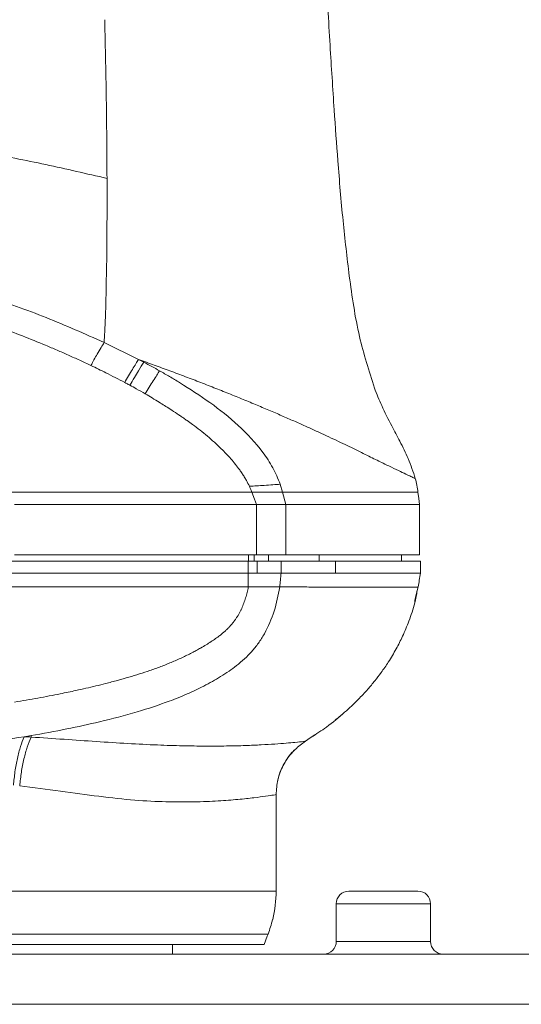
# Model space of a CAD drawing. Header units: millimetres. Extents: x -33 to 2421, y -2345 to -563.
# Tile 24 of 31: x 628 to 707, y -1211 to -1055. Entities that reach past the tile are written whole.
import ezdxf

# ---------------------------------------------------------------- set-up
doc = ezdxf.new("R2010")
doc.units = ezdxf.units.MM
doc.header["$LTSCALE"] = 0.3175
doc.layers.add('1轮廓实线层', color=7, linetype='Continuous', lineweight=18)

msp = doc.modelspace()

# ---------------------------------------------------------------- linework, layer by layer
at = {"layer": '1轮廓实线层', "lineweight": 18}
for p, q in [((640.9741, -1106.1878), (646.4453, -1108.8927)), ((669.3722, -1129.9973), (669.0036, -1128.7489)), ((664.4735, -1129.9973), (625.9777, -1129.9973)), ((669.3722, -1129.9973), (669.8682, -1131.9973)), ((665.1978, -1131.9973), (626.6936, -1131.9973)), ((665.1978, -1139.9973), (665.1978, -1131.9973)), ((669.8683, -1139.9973), (669.8683, -1131.9973)), ((691.176, -1139.9973), (691.176, -1131.9973)), ((665.1978, -1139.9973), (626.6936, -1139.9973)), ((663.9515, -1139.9973), (663.9515, -1140.9973)), ((664.848, -1139.9973), (664.848, -1140.9973)), ((667.1374, -1139.9973), (667.1374, -1140.9973)), ((675.2059, -1139.9973), (675.2059, -1140.9973)), ((688.3063, -1139.9973), (688.3063, -1140.9973)), ((626.1468, -1140.9973), (663.9067, -1140.9973)), ((663.9067, -1140.9973), (663.9067, -1142.8973)), ((663.9067, -1140.9973), (665.3085, -1140.9973)), ((665.3085, -1140.9973), (665.3085, -1142.8973)), ((669.1443, -1140.9973), (669.1443, -1142.8973)), ((677.815, -1140.9973), (677.815, -1142.8973)), ((691.3063, -1140.9973), (691.3063, -1142.8973)), ((663.9067, -1142.8973), (665.3085, -1142.8973)), ((663.9068, -1142.8974), (663.912, -1145.0974)), ((663.9118, -1145.0974), (664.3163, -1145.0973)), ((664.3163, -1145.0973), (665.0394, -1145.0974)), ((668.0549, -1145.0973), (668.6864, -1145.0973)), ((668.6864, -1145.0973), (668.9112, -1145.0972)), ((690.9587, -1145.09), (690.7534, -1145.8855)), ((678.7619, -1165.4288), (678.2312, -1165.9034)), ((678.2312, -1165.9034), (677.7398, -1166.2571)), ((673.9253, -1169.0164), (674.5303, -1168.6087)), ((629.3429, -1168.7456), (628.2538, -1168.9281)), ((629.3433, -1168.7455), (629.3726, -1168.9837)), ((673.0145, -1169.6299), (673.9254, -1169.0163)), ((673.6235, -1169.2196), (673.0391, -1169.6403)), ((673.6235, -1169.2196), (673.9253, -1169.0164)), ((668.3362, -1193.4708), (668.3362, -1178.1222)), ((564.0687, -1193.4708), (668.3362, -1193.4708)), ((679.9207, -1193.4973), (685.4207, -1193.4973)), ((685.4207, -1193.4973), (690.9207, -1193.4973)), ((677.9207, -1195.4973), (677.9207, -1201.4973)), ((685.4207, -1195.4973), (677.9207, -1195.4973)), ((692.9207, -1195.4973), (685.4207, -1195.4973)), ((692.9207, -1201.4973), (692.9207, -1195.4973)), ((667.7638, -1197.9973), (667.8172, -1197.9973)), ((667.076, -1200.3112), (564.994, -1200.3112)), ((677.9207, -1201.4973), (685.4207, -1201.4973)), ((685.4207, -1201.4973), (692.9207, -1201.4973)), ((666.4617, -1201.9973), (552.1561, -1201.9973)), ((651.8362, -1203.4973), (651.8362, -1201.9973)), ((608.5362, -1203.4973), (933.4593, -1203.4973)), ((933.3362, -1211.4973), (608.4131, -1211.4973))]:
    msp.add_line(p, q, dxfattribs=at)
for points in [[(664.4735, -1129.9973), (664.8791, -1131.1173), (665.1978, -1131.9973)], [(691.176, -1131.9973), (691.0441, -1130.9973), (690.9122, -1129.9973)], [(667.076, -1200.3112), (666.9432, -1200.6757), (666.4617, -1201.9973)]]:
    msp.add_lwpolyline(points, dxfattribs=at)
for centre, radius, start, end in [((648.3362, -1193.4708), 20, 346.919078, 0), ((679.9207, -1195.4973), 2, 90, 180), ((690.9207, -1195.4973), 2, 0, 90), ((675.9207, -1201.4973), 2, 270, 0), ((694.9207, -1201.4973), 2, 180, 270)]:
    msp.add_arc(centre, radius, start, end, dxfattribs=at)
for points, knots in [([(675.8629, -1040.5002), (675.988, -1042.7274), (676.3323, -1048.861), (676.697, -1054.9935), (676.9292, -1058.8992)], [0, 0, 0, 0, 32170.30967255, 88597.63012817, 88597.63012817, 88597.63012817, 88597.63012817]), ([(641.0706, -1054.8327), (641.1707, -1059.3186), (641.359, -1067.7619), (641.4093, -1076.1557), (641.4328, -1080.09)], [0, 0, 0, 0, 47056.07638505, 88569.96602351, 88569.96602351, 88569.96602351, 88569.96602351]), ([(676.9292, -1058.8992), (677.1401, -1062.3298), (677.517, -1068.4628), (677.9666, -1074.5909), (678.1647, -1077.2912)], [0, 0, 0, 0, 49484.3653548, 88467.38427385, 88467.38427385, 88467.38427385, 88467.38427385]), ([(621.8781, -1075.9176), (625.1529, -1076.5568), (631.6998, -1077.8346), (638.1893, -1079.3385), (641.4328, -1080.0901)], [0, 0, 0, 0, 44281.31724966, 88525.97681357, 88525.97681357, 88525.97681357, 88525.97681357]), ([(678.1647, -1077.2912), (678.4193, -1080.4691), (678.9098, -1086.5929), (679.638, -1092.6929), (679.9883, -1095.6273)], [0, 0, 0, 0, 45849.25013409, 88351.47133746, 88351.47133746, 88351.47133746, 88351.47133746]), ([(641.4328, -1080.0901), (641.4357, -1081.3186), (641.4414, -1083.7776), (641.4339, -1086.2101), (641.4302, -1087.4273)], [0, 0, 0, 0, 44204.24027374, 88472.26137207, 88472.26137207, 88472.26137207, 88472.26137207]), ([(640.9659, -1106.1841), (637.9065, -1104.8263), (631.7878, -1102.1107), (620.5103, -1098.13), (607.704, -1094.5062), (593.3887, -1091.3732), (582.4265, -1089.3855), (576.0615, -1088.3833), (574.3355, -1088.1115)], [0, 0, 0, 0, 32655.51340891, 65311.43956659, 116624.7584613, 162445.38263816, 208267.91071219, 225317.92616322, 225317.92616322, 225317.92616322, 225317.92616322]), ([(641.4302, -1087.4273), (641.4239, -1088.6505), (641.4113, -1091.0888), (641.3819, -1093.4556), (641.3673, -1094.6351)], [0, 0, 0, 0, 44358.3735518, 88426.97511902, 88426.97511902, 88426.97511902, 88426.97511902]), ([(641.3648, -1094.6405), (641.3383, -1095.5127), (641.2857, -1097.2439), (641.2727, -1098.8418), (641.2663, -1099.6346)], [0, 0, 0, 0, 44536.27342117, 88389.25852172, 88389.25852172, 88389.25852172, 88389.25852172]), ([(679.9883, -1095.6273), (680.4335, -1098.8552), (681.2685, -1104.9088), (683.1237, -1110.7292), (683.9897, -1113.4461)], [0, 0, 0, 0, 47045.02664223, 88229.5999654, 88229.5999654, 88229.5999654, 88229.5999654]), ([(641.2663, -1099.6346), (641.2583, -1099.8922), (641.2423, -1100.4066), (641.2277, -1100.8973), (641.2205, -1101.1422)], [0, 0, 0, 0, 44263.99812432, 88369.68780509, 88369.68780509, 88369.68780509, 88369.68780509]), ([(641.2205, -1101.1422), (641.2121, -1101.3838), (641.1954, -1101.8661), (641.1756, -1102.3232), (641.1657, -1102.5514)], [0, 0, 0, 0, 44250.9251643, 88360.75065929, 88360.75065929, 88360.75065929, 88360.75065929]), ([(641.1657, -1102.5514), (641.1575, -1102.7767), (641.1411, -1103.2266), (641.116, -1103.6518), (641.1035, -1103.8641)], [0, 0, 0, 0, 44252.93984914, 88352.444206, 88352.444206, 88352.444206, 88352.444206]), ([(631.6587, -1106.6386), (630.4404, -1106.1382), (628.004, -1105.1374), (625.5352, -1104.2191), (624.3008, -1103.7599)], [0, 0, 0, 0, 44189.05872423, 88377.58737689, 88377.58737689, 88377.58737689, 88377.58737689]), ([(641.1035, -1103.8641), (641.0964, -1104.0734), (641.0824, -1104.4908), (641.053, -1104.8853), (641.0384, -1105.082)], [0, 0, 0, 0, 44303.04785657, 88344.74457583, 88344.74457583, 88344.74457583, 88344.74457583]), ([(641.0406, -1105.0769), (641.0297, -1105.2656), (641.008, -1105.6419), (640.9853, -1106.0061), (640.974, -1106.1878)], [0, 0, 0, 0, 44285.15708415, 88337.74436941, 88337.74436941, 88337.74436941, 88337.74436941]), ([(635.2859, -1108.204), (634.684, -1107.9382), (633.4793, -1107.4061), (632.2658, -1106.8946), (631.6587, -1106.6386)], [0, 0, 0, 0, 44145.05823179, 88347.912738, 88347.912738, 88347.912738, 88347.912738]), ([(639.8662, -1108.052), (640.0905, -1107.6895), (640.5279, -1106.9824), (640.8278, -1106.4483), (640.974, -1106.188)], [0, 0, 0, 0, 45281.10150517, 88329.63586181, 88329.63586181, 88329.63586181, 88329.63586181]), ([(638.8761, -1109.8536), (638.2802, -1109.5733), (637.0883, -1109.0129), (635.8867, -1108.4736), (635.2859, -1108.204)], [0, 0, 0, 0, 44165.23710327, 88328.14026508, 88328.14026508, 88328.14026508, 88328.14026508]), ([(638.8761, -1109.8536), (639.0336, -1109.5417), (639.3518, -1108.9119), (639.6936, -1108.3405), (639.8662, -1108.052)], [0, 0, 0, 0, 43722.02641481, 88320.98898235, 88320.98898235, 88320.98898235, 88320.98898235]), ([(644.2446, -1112.551), (644.4449, -1112.1917), (644.8491, -1111.4667), (645.4662, -1110.4701), (646.0432, -1109.5602), (646.3135, -1109.1115), (646.4453, -1108.8927)], [0, 0, 0, 0, 39595.06942029, 79895.69599023, 119188.23272933, 156581.52333887, 156581.52333887, 156581.52333887, 156581.52333887]), ([(651.4545, -1110.7105), (650.625, -1110.4053), (648.9639, -1109.794), (647.2856, -1109.1936), (646.4452, -1108.8929)], [0, 0, 0, 0, 44086.00166094, 88291.61532144, 88291.61532144, 88291.61532144, 88291.61532144]), ([(646.4467, -1108.8898), (646.5882, -1108.9632), (646.8703, -1109.1096), (647.1514, -1109.2578), (647.2916, -1109.3316)], [0, 0, 0, 0, 44277.19444324, 88299.94244124, 88299.94244124, 88299.94244124, 88299.94244124]), ([(644.2446, -1112.551), (643.2546, -1112.0325), (641.4803, -1111.1031), (639.6744, -1110.2366), (638.8761, -1109.8536)], [0, 0, 0, 0, 49268.46889189, 88303.86948384, 88303.86948384, 88303.86948384, 88303.86948384]), ([(645.0712, -1112.9961), (645.5542, -1112.1791), (646.3987, -1110.7505), (647.0238, -1109.7572), (647.2914, -1109.332)], [0, 0, 0, 0, 50489.33541617, 88289.07226017, 88289.07226017, 88289.07226017, 88289.07226017]), ([(647.2916, -1109.3316), (647.7154, -1109.5568), (648.5573, -1110.0041), (649.3898, -1110.4686), (649.8033, -1110.6993)], [0, 0, 0, 0, 44441.70541513, 88288.97324128, 88288.97324128, 88288.97324128, 88288.97324128]), ([(649.8033, -1110.6993), (649.6644, -1110.9197), (649.3797, -1111.3717), (648.597, -1112.5968), (647.9572, -1113.6607), (647.5287, -1114.3733)], [0, 0, 0, 0, 27881.83997918, 57177.79827447, 116594.33799112, 116594.33799112, 116594.33799112, 116594.33799112]), ([(652.9834, -1112.5695), (652.458, -1112.2501), (651.407, -1111.6112), (650.3379, -1111.0032), (649.8033, -1110.6993)], [0, 0, 0, 0, 44137.02154174, 88273.16282623, 88273.16282623, 88273.16282623, 88273.16282623]), ([(656.3537, -1112.5625), (655.5445, -1112.2515), (653.9242, -1111.6288), (652.2783, -1111.0168), (651.4545, -1110.7105)], [0, 0, 0, 0, 44084.456165, 88266.79659902, 88266.79659902, 88266.79659902, 88266.79659902]), ([(645.0713, -1112.996), (644.9082, -1112.9076), (644.6331, -1112.7585), (644.357, -1112.6111), (644.2446, -1112.551)], [0, 0, 0, 0, 52324.38089867, 88283.94205133, 88283.94205133, 88283.94205133, 88283.94205133]), ([(647.5283, -1114.3731), (647.05, -1114.0989), (646.2353, -1113.6321), (645.4114, -1113.1818), (645.0713, -1112.996)], [0, 0, 0, 0, 51833.35940709, 88274.64785681, 88274.64785681, 88274.64785681, 88274.64785681]), ([(669.0035, -1128.7488), (668.6341, -1127.8546), (667.8951, -1126.0656), (665.7172, -1122.8545), (662.4238, -1119.2962), (657.8747, -1115.6821), (654.6142, -1113.6073), (652.9834, -1112.5695)], [0, 0, 0, 0, 23067.95284233, 46149.25607803, 92281.11106547, 138445.03541869, 184638.98044828, 184638.98044828, 184638.98044828, 184638.98044828]), ([(661.1007, -1114.4372), (660.3207, -1114.1243), (658.7584, -1113.4975), (657.1561, -1112.8745), (656.3537, -1112.5625)], [0, 0, 0, 0, 44052.18907152, 88242.13053639, 88242.13053639, 88242.13053639, 88242.13053639]), ([(683.9897, -1113.4461), (684.3595, -1114.3801), (685.1732, -1116.4358), (686.6131, -1119.2213), (688.091, -1121.9957), (689.4839, -1124.7339), (690.1462, -1126.7756), (690.4936, -1127.8468)], [0, 0, 0, 0, 35132.98925249, 77321.72684621, 109571.91963125, 145215.85385266, 184555.93015274, 184555.93015274, 184555.93015274, 184555.93015274]), ([(649.7249, -1115.6859), (649.3612, -1115.4635), (648.6335, -1115.0184), (647.8968, -1114.5882), (647.5283, -1114.3731)], [0, 0, 0, 0, 44105.17577841, 88259.26033777, 88259.26033777, 88259.26033777, 88259.26033777]), ([(665.6048, -1116.2877), (664.8723, -1115.9823), (663.4045, -1115.3704), (661.8696, -1114.7486), (661.1007, -1114.4372)], [0, 0, 0, 0, 44028.14508043, 88217.96858107, 88217.96858107, 88217.96858107, 88217.96858107]), ([(652.6057, -1117.5394), (652.2265, -1117.2867), (651.2761, -1116.6537), (650.3072, -1116.0492), (649.7249, -1115.6859)], [0, 0, 0, 0, 35210.23445613, 88241.72478091, 88241.72478091, 88241.72478091, 88241.72478091]), ([(667.7252, -1117.1848), (667.3781, -1117.0368), (666.6835, -1116.7407), (665.9645, -1116.4388), (665.6048, -1116.2877)], [0, 0, 0, 0, 44076.53590658, 88200.00175716, 88200.00175716, 88200.00175716, 88200.00175716]), ([(655.0399, -1119.2421), (654.7536, -1119.0342), (654.2906, -1118.698), (653.6475, -1118.2485), (653.1231, -1117.8878), (652.7763, -1117.6543), (652.6057, -1117.5394)], [0, 0, 0, 0, 55892.87600383, 90410.068564, 123954.8312161, 156458.72015726, 156458.72015726, 156458.72015726, 156458.72015726]), ([(669.7373, -1118.0532), (669.4089, -1117.9104), (668.7523, -1117.6248), (668.0675, -1117.3314), (667.7252, -1117.1848)], [0, 0, 0, 0, 44096.32608164, 88188.91676489, 88188.91676489, 88188.91676489, 88188.91676489]), ([(673.4389, -1119.697), (672.8484, -1119.431), (671.6689, -1118.8996), (670.3806, -1118.3351), (669.7373, -1118.0532)], [0, 0, 0, 0, 44142.09891345, 88173.69084341, 88173.69084341, 88173.69084341, 88173.69084341]), ([(659.6171, -1123.0942), (658.8894, -1122.4103), (657.4341, -1121.0425), (655.8381, -1119.8421), (655.0401, -1119.2419)], [0, 0, 0, 0, 44102.2089768, 88198.14949622, 88198.14949622, 88198.14949622, 88198.14949622]), ([(676.7389, -1121.2164), (676.2134, -1120.9711), (675.1634, -1120.4808), (674.0134, -1119.9581), (673.4389, -1119.697)], [0, 0, 0, 0, 44120.69719447, 88154.34459672, 88154.34459672, 88154.34459672, 88154.34459672]), ([(679.6593, -1122.6073), (679.1961, -1122.384), (678.2701, -1121.9377), (677.2491, -1121.4567), (676.7389, -1121.2164)], [0, 0, 0, 0, 44090.38602386, 88136.83759004, 88136.83759004, 88136.83759004, 88136.83759004]), ([(662.5466, -1126.4744), (662.0936, -1125.8805), (661.1877, -1124.6926), (660.1407, -1123.627), (659.6171, -1123.0942)], [0, 0, 0, 0, 44078.44826576, 88165.02450395, 88165.02450395, 88165.02450395, 88165.02450395]), ([(687.7978, -1126.577), (687.3177, -1126.346), (686.359, -1125.885), (684.4751, -1124.9652), (682.2975, -1123.8924), (680.5363, -1123.0345), (679.6593, -1122.6073)], [0, 0, 0, 0, 39381.13123343, 78625.37638055, 117587.00240607, 156237.72618033, 156237.72618033, 156237.72618033, 156237.72618033]), ([(664.0942, -1129.0785), (663.9424, -1128.7692), (663.6903, -1128.2555), (663.2857, -1127.5748), (662.9265, -1127.0129), (662.6732, -1126.654), (662.5465, -1126.4744)], [0, 0, 0, 0, 53232.61324858, 88412.73576302, 122339.0454408, 156308.97592515, 156308.97592515, 156308.97592515, 156308.97592515]), ([(689.8049, -1127.5241), (689.5553, -1127.4076), (689.0562, -1127.1746), (688.2173, -1126.7762), (687.7978, -1126.577)], [0, 0, 0, 0, 44034.19946878, 88075.75478318, 88075.75478318, 88075.75478318, 88075.75478318]), ([(690.4936, -1127.8468), (690.4589, -1127.8304), (690.3895, -1127.7977), (689.9998, -1127.6153), (689.8049, -1127.5241)], [0, 0, 0, 0, 44029.45402424, 88067.94000501, 88067.94000501, 88067.94000501, 88067.94000501]), ([(690.4889, -1127.8481), (690.5764, -1128.2042), (690.7508, -1128.914), (690.8585, -1129.637), (690.9122, -1129.9973)], [0, 0, 0, 0, 44177.24333669, 88058.76386778, 88058.76386778, 88058.76386778, 88058.76386778]), ([(664.4735, -1129.9973), (664.4079, -1129.8236), (664.2909, -1129.5135), (664.1541, -1129.2115), (664.094, -1129.0786)], [0, 0, 0, 0, 49347.66611211, 88126.47699225, 88126.47699225, 88126.47699225, 88126.47699225]), ([(669.0038, -1128.7488), (668.6282, -1128.775), (667.8468, -1128.8295), (666.162, -1128.9386), (664.8758, -1129.0257), (664.0942, -1129.0786)], [0, 0, 0, 0, 31003.84965658, 64498.79497039, 116390.72531087, 116390.72531087, 116390.72531087, 116390.72531087]), ([(669.3722, -1129.9973), (669.0224, -1129.9972), (668.3224, -1129.9971), (666.6614, -1129.9968), (665.3484, -1129.9971), (664.4735, -1129.9973)], [0, 0, 0, 0, 29086.74072459, 58219.68273534, 116379.68086223, 116379.68086223, 116379.68086223, 116379.68086223]), ([(690.9122, -1129.9973), (690.7832, -1129.9973), (690.5254, -1129.9973), (688.6257, -1129.9974), (685.9208, -1129.9972), (682.6409, -1129.9975), (679.5821, -1129.9972), (676.4281, -1129.9973), (673.2851, -1129.9972), (670.6763, -1129.9973), (669.3722, -1129.9973)], [0, 0, 0, 0, 48728.38491233, 97462.36382004, 146203.57363811, 182763.2366395, 219320.71845448, 243693.05641041, 268058.70378423, 292415.44630874, 292415.44630874, 292415.44630874, 292415.44630874]), ([(669.8683, -1131.9973), (669.5405, -1131.9973), (668.8823, -1131.9973), (667.3014, -1131.9973), (666.0399, -1131.9973), (665.1978, -1131.9973)], [0, 0, 0, 0, 28849.94712901, 57939.62834377, 116361.1862707, 116361.1862707, 116361.1862707, 116361.1862707]), ([(691.176, -1131.9973), (691.1645, -1131.9973), (691.1419, -1131.9973), (691.0281, -1131.9973), (690.8455, -1131.9973), (690.5952, -1131.9973), (690.2777, -1131.9973), (689.8933, -1131.9973), (689.1789, -1131.9973), (687.9324, -1131.9973), (686.0333, -1131.9973), (683.9568, -1131.9973), (681.8329, -1131.9973), (679.9286, -1131.9973), (678.3348, -1131.9973), (677.1577, -1131.9973), (675.9079, -1131.9973), (674.5617, -1131.9973), (673.1144, -1131.9973), (671.5643, -1131.9973), (670.4327, -1131.9973), (669.8683, -1131.9973)], [0, 0, 0, 0, 26944.56363951, 53292.99013558, 79832.96130007, 106336.33787993, 132754.05351181, 159145.57441794, 185498.21086249, 258052.8461443, 331049.99226687, 385843.39196337, 441128.95448205, 496222.95507613, 520286.06285646, 543504.11741251, 567124.12690606, 590595.98233842, 614054.46561205, 637636.14494875, 661101.94557261, 661101.94557261, 661101.94557261, 661101.94557261]), ([(669.8683, -1139.9973), (669.5405, -1139.9973), (668.8823, -1139.9973), (667.3014, -1139.9973), (666.0399, -1139.9973), (665.1978, -1139.9973)], [0, 0, 0, 0, 28833.65492323, 57906.90854904, 116295.47452491, 116295.47452491, 116295.47452491, 116295.47452491]), ([(691.176, -1139.9973), (691.1645, -1139.9973), (691.1419, -1139.9973), (691.0281, -1139.9973), (690.8455, -1139.9973), (690.5952, -1139.9973), (690.2777, -1139.9973), (689.8933, -1139.9973), (689.179, -1139.9973), (687.9324, -1139.9973), (686.0333, -1139.9973), (683.9568, -1139.9973), (681.833, -1139.9973), (679.9287, -1139.9973), (678.3349, -1139.9973), (677.1578, -1139.9973), (675.908, -1139.9973), (674.5618, -1139.9973), (673.1145, -1139.9973), (671.5643, -1139.9973), (670.4327, -1139.9973), (669.8683, -1139.9973)], [0, 0, 0, 0, 26925.84806663, 53260.54175226, 79786.95984568, 106274.18618302, 132676.68131878, 159055.05020574, 185392.19457591, 257904.02500138, 330862.86096828, 385622.85788172, 440877.11669929, 495942.45023195, 519989.36033826, 543195.51769251, 566800.95815943, 590259.94698066, 613705.98358795, 637274.33375678, 660728.21072417, 660728.21072417, 660728.21072417, 660728.21072417]), ([(665.3085, -1140.9973), (666.0966, -1140.9973), (667.4955, -1140.9973), (668.6432, -1140.9973), (669.1443, -1140.9973)], [0, 0, 0, 0, 49603.14900769, 88044.51706068, 88044.51706068, 88044.51706068, 88044.51706068]), ([(669.1443, -1140.9973), (670.0802, -1140.9973), (671.9795, -1140.9973), (674.9484, -1140.9973), (676.7284, -1140.9973), (677.815, -1140.9973)], [0, 0, 0, 0, 31916.80730285, 64775.78020797, 116267.13054562, 116267.13054562, 116267.13054562, 116267.13054562]), ([(677.815, -1140.9973), (678.7591, -1140.9973), (680.6662, -1140.9973), (683.0847, -1140.9973), (685.2666, -1140.9973), (687.1135, -1140.9973), (688.7952, -1140.9973), (690.1633, -1140.9973), (691.1069, -1140.9973), (691.2398, -1140.9973), (691.3063, -1140.9973)], [0, 0, 0, 0, 32436.59003104, 65525.90859181, 98449.04711055, 131056.46032881, 163688.90984934, 206531.95912031, 249308.12074092, 292167.83810372, 292167.83810372, 292167.83810372, 292167.83810372]), ([(626.1468, -1142.8973), (628.1317, -1142.8973), (631.805, -1142.8973), (637.3276, -1142.8973), (642.5938, -1142.8973), (647.9463, -1142.8973), (653.2577, -1142.8973), (658.5934, -1142.8973), (662.1541, -1142.8973), (663.9067, -1142.8973)], [0, 0, 0, 0, 39838.19568459, 73727.0156938, 110845.26974195, 145534.70040132, 181154.59724818, 217447.0714499, 252623.87742542, 252623.87742542, 252623.87742542, 252623.87742542]), ([(665.3085, -1142.8973), (666.0067, -1142.8973), (667.4043, -1142.8973), (668.564, -1142.8973), (669.1443, -1142.8973)], [0, 0, 0, 0, 43978.04529364, 88033.11169262, 88033.11169262, 88033.11169262, 88033.11169262]), ([(669.1451, -1142.8974), (669.1058, -1143.264), (669.0272, -1143.9972), (668.9499, -1144.7306), (668.9113, -1145.0973)], [0, 0, 0, 0, 44011.5466266, 88023.4789557, 88023.4789557, 88023.4789557, 88023.4789557]), ([(669.1443, -1142.8973), (670.257, -1142.8973), (672.4937, -1142.8973), (675.3578, -1142.8973), (676.9891, -1142.8973), (677.815, -1142.8973)], [0, 0, 0, 0, 38166.26710262, 76718.99958119, 116249.41731534, 116249.41731534, 116249.41731534, 116249.41731534]), ([(677.815, -1142.8973), (678.8719, -1142.8973), (680.9875, -1142.8973), (683.6317, -1142.8973), (685.9572, -1142.8973), (688.0883, -1142.8973), (689.8387, -1142.8973), (691.0538, -1142.8973), (691.2221, -1142.8973), (691.3063, -1142.8973)], [0, 0, 0, 0, 31555.39652528, 63171.03127322, 94857.54890886, 126159.77177468, 168276.70222975, 210251.99761749, 252304.25763801, 252304.25763801, 252304.25763801, 252304.25763801]), ([(690.9585, -1145.0899), (691.0167, -1144.7245), (691.1332, -1143.9937), (691.2483, -1143.2627), (691.3059, -1142.8972)], [0, 0, 0, 0, 43981.34149262, 87963.69910344, 87963.69910344, 87963.69910344, 87963.69910344]), ([(626.1441, -1145.0972), (627.375, -1145.0973), (629.5768, -1145.0973), (631.7786, -1145.0973), (632.7496, -1145.0973)], [0, 0, 0, 0, 49259.76186464, 88119.53726682, 88119.53726682, 88119.53726682, 88119.53726682]), ([(632.7496, -1145.0973), (636.8296, -1145.0972), (645.1826, -1145.0971), (653.5359, -1145.0972), (657.809, -1145.0973)], [0, 0, 0, 0, 43017.45582505, 88068.8066217, 88068.8066217, 88068.8066217, 88068.8066217]), ([(657.809, -1145.0973), (658.8232, -1145.0973), (660.8575, -1145.0973), (662.8917, -1145.0974), (663.9118, -1145.0974)], [0, 0, 0, 0, 43888.47162806, 88035.67490715, 88035.67490715, 88035.67490715, 88035.67490715]), ([(663.4933, -1146.8255), (663.5359, -1146.6828), (663.6209, -1146.3978), (663.7314, -1145.9663), (663.8302, -1145.5333), (663.8846, -1145.2425), (663.9118, -1145.0973)], [0, 0, 0, 0, 39206.54613881, 78270.30719934, 117223.29613115, 156105.23442213, 156105.23442213, 156105.23442213, 156105.23442213]), ([(665.0394, -1145.0974), (665.5594, -1145.0973), (666.6155, -1145.0973), (667.5702, -1145.0973), (668.0549, -1145.0973)], [0, 0, 0, 0, 43342.8811195, 88021.82276944, 88021.82276944, 88021.82276944, 88021.82276944]), ([(668.9108, -1145.0972), (668.6745, -1146.4035), (668.206, -1148.9943), (667.0569, -1151.3569), (666.4873, -1152.5282)], [0, 0, 0, 0, 44368.76506184, 87996.37676649, 87996.37676649, 87996.37676649, 87996.37676649]), ([(668.9114, -1145.0969), (669.1845, -1145.097), (669.751, -1145.0972), (670.2903, -1145.0975), (670.5696, -1145.0977)], [0, 0, 0, 0, 42433.2856289, 88013.98854964, 88013.98854964, 88013.98854964, 88013.98854964]), ([(670.5697, -1145.0977), (671.0315, -1145.0976), (671.9507, -1145.0975), (672.7923, -1145.0974), (673.211, -1145.0973)], [0, 0, 0, 0, 44220.32100021, 88007.60831317, 88007.60831317, 88007.60831317, 88007.60831317]), ([(673.211, -1145.0973), (673.695, -1145.1017), (674.6775, -1145.1105), (675.5586, -1145.1156), (676.0056, -1145.1182)], [0, 0, 0, 0, 43351.69768857, 88000.177638, 88000.177638, 88000.177638, 88000.177638]), ([(676.0056, -1145.1182), (676.1783, -1145.1192), (676.5198, -1145.121), (676.8472, -1145.1233), (677.009, -1145.1244)], [0, 0, 0, 0, 44507.24801835, 87995.9268418, 87995.9268418, 87995.9268418, 87995.9268418]), ([(677.009, -1145.1244), (677.1807, -1145.1255), (677.504, -1145.1276), (677.8147, -1145.1289), (677.9603, -1145.1295)], [0, 0, 0, 0, 46741.44195429, 87993.25040216, 87993.25040216, 87993.25040216, 87993.25040216]), ([(677.9603, -1145.1295), (678.4922, -1145.132), (679.6292, -1145.1374), (680.6326, -1145.1405), (681.1666, -1145.1422)], [0, 0, 0, 0, 41162.30575655, 87986.59288844, 87986.59288844, 87986.59288844, 87986.59288844]), ([(681.1666, -1145.1422), (682.2102, -1145.1446), (684.2599, -1145.1493), (685.8142, -1145.1468), (686.5771, -1145.1456)], [0, 0, 0, 0, 44790.48803781, 87973.26085515, 87973.26085515, 87973.26085515, 87973.26085515]), ([(686.5771, -1145.1456), (687.2309, -1145.1436), (688.5321, -1145.1395), (689.5659, -1145.1298), (690.1368, -1145.122), (690.4257, -1145.1167), (690.6576, -1145.1109), (690.8182, -1145.1035), (690.9276, -1145.0978), (690.9476, -1145.0928), (690.9585, -1145.0901)], [0, 0, 0, 0, 71751.3603119, 142831.91874479, 167378.43570088, 192112.39948222, 217051.31155553, 243027.35511306, 265225.41911577, 292049.03942542, 292049.03942542, 292049.03942542, 292049.03942542]), ([(673.9254, -1169.0163), (674.7442, -1168.4844), (676.6055, -1167.2754), (679.0806, -1165.2305), (681.2525, -1163.1894), (682.8302, -1161.4941), (684.0385, -1160.0555), (685.1369, -1158.6198), (686.2945, -1156.9332), (687.4355, -1155.0164), (688.5444, -1152.827), (689.5509, -1150.3952), (690.3756, -1147.9454), (690.6824, -1146.2964), (690.808, -1145.621)], [0, 0, 0, 0, 41958.58033459, 95373.60151108, 137714.10484649, 170295.28772465, 194788.39846386, 218552.56853015, 247999.91668308, 283599.76911737, 315575.016353, 353040.90421819, 397133.30712639, 427713.7400967, 427713.7400967, 427713.7400967, 427713.7400967]), ([(690.3904, -1147.644), (690.3904, -1147.644), (690.3904, -1147.0257), (690.5719, -1146.4556), (690.7534, -1145.8855)], [0, 0, 0, 0, 0.3867125, 48140.24472457, 48140.24472457, 48140.24472457, 48140.24472457]), ([(662.8631, -1148.495), (662.9225, -1148.3609), (663.0418, -1148.0914), (663.2043, -1147.678), (663.3568, -1147.2561), (663.4477, -1146.9696), (663.4933, -1146.8255)], [0, 0, 0, 0, 38462.31501282, 77269.56168845, 116464.45491203, 156088.93124366, 156088.93124366, 156088.93124366, 156088.93124366]), ([(661.9985, -1150.0687), (662.077, -1149.9471), (662.2358, -1149.7013), (662.4561, -1149.3156), (662.6679, -1148.9134), (662.7975, -1148.6356), (662.8631, -1148.495)], [0, 0, 0, 0, 37686.5280157, 76213.16156628, 115653.98152226, 156074.54484242, 156074.54484242, 156074.54484242, 156074.54484242]), ([(659.3694, -1152.8231), (659.5076, -1152.7135), (659.7802, -1152.4975), (660.1686, -1152.1604), (660.5355, -1151.8209), (660.7645, -1151.5857), (660.8774, -1151.4697)], [0, 0, 0, 0, 40697.92557197, 80241.49610219, 118677.6845379, 156054.14494836, 156054.14494836, 156054.14494836, 156054.14494836]), ([(660.8774, -1151.4697), (660.9808, -1151.3583), (661.1864, -1151.1367), (661.475, -1150.7898), (661.7478, -1150.4356), (661.9151, -1150.1907), (661.9985, -1150.0687)], [0, 0, 0, 0, 39586.02598015, 78745.00583977, 117544.68334926, 156063.06762972, 156063.06762972, 156063.06762972, 156063.06762972]), ([(656.3364, -1154.8051), (656.6261, -1154.637), (657.1867, -1154.3117), (657.9811, -1153.8106), (658.7067, -1153.3231), (659.1542, -1152.9855), (659.3694, -1152.8231)], [0, 0, 0, 0, 43228.14847384, 83634.84567027, 121233.00620096, 156045.56339215, 156045.56339215, 156045.56339215, 156045.56339215]), ([(666.4872, -1152.5282), (666.3341, -1152.7937), (666.0345, -1153.3131), (665.6928, -1153.8057), (665.5257, -1154.0465)], [0, 0, 0, 0, 44971.71840896, 87973.95893972, 87973.95893972, 87973.95893972, 87973.95893972]), ([(665.5257, -1154.0465), (665.3557, -1154.2772), (665.0168, -1154.7372), (664.6411, -1155.1683), (664.4538, -1155.3831)], [0, 0, 0, 0, 44119.78116409, 87967.89291259, 87967.89291259, 87967.89291259, 87967.89291259]), ([(651.6456, -1157.0977), (651.931, -1156.9767), (652.4974, -1156.7365), (653.3314, -1156.3575), (654.1464, -1155.9697), (654.6783, -1155.6983), (654.9424, -1155.5636)], [0, 0, 0, 0, 39879.68760377, 79167.65319898, 117882.54561507, 156040.00761829, 156040.00761829, 156040.00761829, 156040.00761829]), ([(654.9424, -1155.5636), (655.0607, -1155.5019), (655.2966, -1155.3789), (655.6469, -1155.1902), (655.9936, -1154.9996), (656.2224, -1154.8699), (656.3364, -1154.8051)], [0, 0, 0, 0, 39343.5697187, 78462.73152903, 117360.79937196, 156042.77865826, 156042.77865826, 156042.77865826, 156042.77865826]), ([(664.4538, -1155.3831), (664.0831, -1155.7757), (663.33, -1156.5732), (662.4743, -1157.2632), (662.0398, -1157.6135)], [0, 0, 0, 0, 43298.25994636, 87961.67683578, 87961.67683578, 87961.67683578, 87961.67683578]), ([(648.2336, -1158.3884), (648.5305, -1158.285), (649.1179, -1158.0806), (649.983, -1157.7604), (650.8243, -1157.4357), (651.3739, -1157.2095), (651.6456, -1157.0977)], [0, 0, 0, 0, 40329.39316514, 79774.40604758, 118341.91623291, 156040.68566298, 156040.68566298, 156040.68566298, 156040.68566298]), ([(662.0398, -1157.6136), (661.6482, -1157.9066), (660.8277, -1158.5205), (659.9587, -1159.0662), (659.5044, -1159.3515)], [0, 0, 0, 0, 41979.90717666, 87956.18272279, 87956.18272279, 87956.18272279, 87956.18272279]), ([(641.2018, -1160.4607), (641.8359, -1160.2954), (643.0757, -1159.9721), (644.8813, -1159.4575), (646.5934, -1158.9383), (647.6962, -1158.5686), (648.2336, -1158.3884)], [0, 0, 0, 0, 41830.07775242, 81779.22048678, 119850.57387164, 156045.04531737, 156045.04531737, 156045.04531737, 156045.04531737]), ([(634.005, -1162.0916), (634.8322, -1161.9216), (636.1959, -1161.6413), (638.0796, -1161.2194), (639.6526, -1160.8508), (640.6881, -1160.5901), (641.2018, -1160.4607)], [0, 0, 0, 0, 53566.23280664, 88313.40881156, 122450.6633003, 156058.27777432, 156058.27777432, 156058.27777432, 156058.27777432]), ([(656.8174, -1160.8659), (655.9469, -1161.2963), (654.1604, -1162.1797), (652.301, -1162.9016), (651.3475, -1163.2718)], [0, 0, 0, 0, 42851.34592283, 87952.43455313, 87952.43455313, 87952.43455313, 87952.43455313]), ([(659.5043, -1159.3516), (659.0703, -1159.6124), (658.1891, -1160.1419), (657.2793, -1160.6221), (656.8175, -1160.8659)], [0, 0, 0, 0, 43309.3598349, 87953.14947391, 87953.14947391, 87953.14947391, 87953.14947391]), ([(626.6988, -1163.4176), (627.3316, -1163.3127), (628.5821, -1163.1054), (630.432, -1162.7772), (632.2352, -1162.4427), (633.4198, -1162.2077), (634.005, -1162.0916)], [0, 0, 0, 0, 40441.50044981, 79922.42226039, 118462.06733285, 156078.09030062, 156078.09030062, 156078.09030062, 156078.09030062]), ([(651.3475, -1163.2719), (649.6586, -1163.8584), (646.0164, -1165.1233), (642.2713, -1166.0504), (640.2628, -1166.5475)], [0, 0, 0, 0, 40787.80145111, 87958.06521191, 87958.06521191, 87958.06521191, 87958.06521191]), ([(640.2628, -1166.5475), (638.5224, -1166.9415), (634.9006, -1167.7615), (631.2434, -1168.4088), (629.3435, -1168.7451)], [0, 0, 0, 0, 42271.53430743, 87971.04715859, 87971.04715859, 87971.04715859, 87971.04715859]), ([(628.2538, -1168.9281), (623.3847, -1169.6414), (613.6462, -1171.0681), (603.8442, -1171.953), (598.9431, -1172.3955)], [0, 0, 0, 0, 44005.84896871, 88013.97615004, 88013.97615004, 88013.97615004, 88013.97615004]), ([(628.2538, -1168.9282), (628.0565, -1169.4234), (627.6571, -1170.4264), (627.1621, -1172.3442), (626.7671, -1174.4493), (626.6188, -1175.9223), (626.5456, -1176.6497)], [0, 0, 0, 0, 38513.50170649, 77995.44098023, 117477.33256304, 155993.15923458, 155993.15923458, 155993.15923458, 155993.15923458]), ([(629.3719, -1168.9843), (629.1578, -1169.4865), (628.7294, -1170.4909), (628.201, -1172.4143), (627.7781, -1174.5267), (627.6191, -1176.0139), (627.5396, -1176.7575)], [0, 0, 0, 0, 38996.52583896, 77993.29629857, 116990.23721914, 155987.37002924, 155987.37002924, 155987.37002924, 155987.37002924]), ([(628.2538, -1168.9281), (628.2538, -1168.9281), (628.6398, -1168.9281), (629.0062, -1168.9562), (629.3727, -1168.9844)], [0, 0, 0, 0, 4.52918938, 87977.14008719, 87977.14008719, 87977.14008719, 87977.14008719]), ([(629.3726, -1168.9828), (631.1243, -1169.0986), (634.6271, -1169.3301), (639.7756, -1169.6912), (644.7754, -1170.011), (649.3866, -1170.2489), (653.5008, -1170.3739), (657.1765, -1170.4222), (660.5146, -1170.4055), (663.4729, -1170.3345), (666.0227, -1170.2201), (668.1952, -1170.0803), (669.9961, -1169.9376), (671.6109, -1169.7919), (672.7838, -1169.6757), (673.0391, -1169.6403), (673.0391, -1169.6403), (673.0391, -1169.6403)], [0, 0, 0, 0, 36112.77106052, 72213.34595619, 109424.31969169, 146619.55060188, 180332.01123995, 214050.4878772, 249152.62542441, 284262.60691448, 318306.29164543, 352352.13618438, 387303.09940217, 422254.24305687, 472750.53548133, 523939.18361096, 523944.472307, 523944.472307, 523944.472307, 523944.472307]), ([(673.0391, -1169.6403), (672.4601, -1170.0507), (671.5912, -1170.6667), (670.755, -1171.5859), (670.3702, -1172.0714), (670.212, -1172.2916), (670.1565, -1172.3692), (670.1525, -1172.3753), (670.1514, -1172.3767), (670.1512, -1172.377), (670.1511, -1172.3771), (670.1433, -1172.3956), (669.9901, -1172.5698), (669.6765, -1173.1286), (669.0848, -1174.2052), (668.4871, -1175.9328), (668.3906, -1177.3327), (668.3362, -1178.122)], [0, 0, 0, 0, 95571.04363107, 143423.43266382, 167358.39034092, 179327.11495332, 180075.1983266, 180262.25971064, 180309.02505664, 180314.80221031, 180317.65148495, 180319.15318454, 182998.20983158, 211338.08785233, 266748.72544289, 349179.5328564, 455728.28874715, 455728.28874715, 455728.28874715, 455728.28874715]), ([(668.5442, -1176.129), (668.6444, -1175.6905), (668.856, -1174.7636), (669.4402, -1173.4554), (670.1941, -1172.2515), (670.8583, -1171.4127), (671.2946, -1171.0192), (671.4002, -1170.924)], [0, 0, 0, 0, 41038.56575938, 86739.43120836, 130044.02724694, 170902.27855419, 183948.80032073, 183948.80032073, 183948.80032073, 183948.80032073]), ([(668.3362, -1178.1221), (668.2536, -1178.1424), (668.0885, -1178.1831), (666.8242, -1178.378), (664.9033, -1178.6322), (662.3699, -1178.9074), (659.1881, -1179.1533), (655.3483, -1179.312), (650.9069, -1179.3049), (645.855, -1179.0631), (640.215, -1178.4438), (634.0859, -1177.5763), (629.7192, -1177.0301), (627.5396, -1176.7575)], [0, 0, 0, 0, 36744.11154425, 73489.26955172, 107120.05063366, 140852.73164037, 174483.43159129, 208965.27920031, 243558.8000421, 278027.14147042, 314538.89607658, 351198.35083489, 387732.11681313, 387732.11681313, 387732.11681313, 387732.11681313]), ([(667.7638, -1197.9973), (667.6659, -1198.3909), (667.4715, -1199.1725), (667.2072, -1199.9334), (667.076, -1200.3112)], [0, 0, 0, 0, 44146.42821676, 87684.60526039, 87684.60526039, 87684.60526039, 87684.60526039])]:
    msp.add_open_spline(points, degree=3, knots=knots, dxfattribs=at)

doc.saveas('drawing.dxf')
